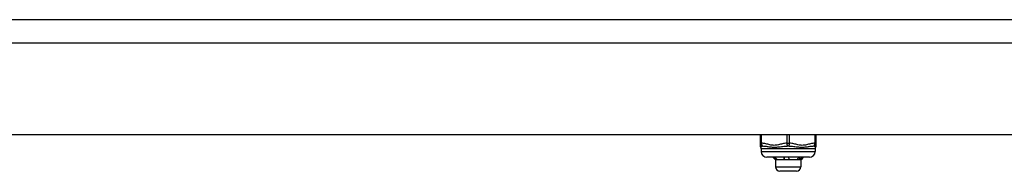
# Model space of a CAD drawing. Header units: inches. Extents: x 4 to 149, y 7 to 82.
# Tile 125 of 188: x 14.18 to 21.02, y 58.27 to 59.32. Entities that reach past the tile are written whole.
import ezdxf

# ---------------------------------------------------------------- set-up
doc = ezdxf.new("R2010")
doc.units = ezdxf.units.IN
doc.header["$MEASUREMENT"] = 0
doc.layers.add('Visible Edges(ANSI)', color=7, linetype='Continuous', lineweight=25)
doc.layers.add('Visible Tangent Edges(ANSI)', color=7, linetype='Continuous', lineweight=25)

msp = doc.modelspace()

# ---------------------------------------------------------------- linework, layer by layer
at = {"layer": 'Visible Edges(ANSI)'}
for p, q in [((27.6585, 59.3231), (4.0625, 59.3231)), ((27.6585, 58.5231), (4.0625, 58.5231)), ((19.3227, 58.5231), (19.3227, 58.4663)), ((19.7124, 58.4663), (19.7124, 58.5231)), ((19.3227, 58.4663), (19.3227, 58.4508)), ((19.3305, 58.4272), (19.3305, 58.4075)), ((19.7046, 58.4272), (19.7046, 58.4075)), ((19.7124, 58.4508), (19.7124, 58.4663)), ((19.6652, 58.3681), (19.3699, 58.3681)), ((19.429, 58.3496), (19.4104, 58.3681)), ((19.6061, 58.3496), (19.616, 58.3594)), ((19.616, 58.3594), (19.6247, 58.3681)), ((19.4366, 58.3496), (19.429, 58.3496)), ((19.429, 58.3496), (19.429, 58.3023)), ((19.5083, 58.3496), (19.4366, 58.3496)), ((19.5892, 58.3496), (19.5083, 58.3496)), ((19.6061, 58.3496), (19.5892, 58.3496)), ((19.6061, 58.3496), (19.6061, 58.3023)), ((19.5746, 58.2708), (19.4605, 58.2708))]:
    msp.add_line(p, q, dxfattribs=at)
at = {"layer": 'Visible Edges(ANSI)', "flags": 128}
for points in [[(19.4302, 58.351), (19.4295, 58.3517), (19.4288, 58.3524), (19.4281, 58.3531), (19.4274, 58.3538), (19.4267, 58.3545), (19.4261, 58.3552), (19.4254, 58.356), (19.4247, 58.3567), (19.424, 58.3574), (19.4233, 58.3581), (19.4226, 58.3588), (19.4219, 58.3595), (19.4213, 58.3602), (19.4206, 58.361), (19.4199, 58.3617), (19.4192, 58.3624), (19.4185, 58.3631), (19.4178, 58.3638), (19.4171, 58.3645), (19.4164, 58.3653), (19.4157, 58.366), (19.415, 58.3667), (19.4143, 58.3674), (19.4137, 58.3681)], [(19.4257, 58.3681), (19.4265, 58.3674), (19.4272, 58.3667), (19.4279, 58.366), (19.4286, 58.3653), (19.4293, 58.3645), (19.4301, 58.3638), (19.4308, 58.3631), (19.4315, 58.3624), (19.4322, 58.3617), (19.4329, 58.361), (19.4337, 58.3602), (19.4344, 58.3595), (19.4351, 58.3588), (19.4358, 58.3581), (19.4365, 58.3574), (19.4372, 58.3567), (19.4379, 58.356), (19.4387, 58.3552), (19.4394, 58.3545), (19.4401, 58.3538), (19.4408, 58.3531), (19.4415, 58.3524), (19.4422, 58.3517), (19.4429, 58.351)], [(19.4302, 58.351), (19.4302, 58.3515), (19.4301, 58.352), (19.4301, 58.3526), (19.4301, 58.3531), (19.4301, 58.3537), (19.4301, 58.3542), (19.4301, 58.3548), (19.4301, 58.3553), (19.43, 58.3559), (19.43, 58.3564), (19.43, 58.357), (19.43, 58.3575), (19.43, 58.3581), (19.43, 58.3586), (19.4299, 58.3592), (19.4299, 58.3597), (19.4299, 58.3602), (19.4299, 58.3608), (19.4299, 58.3613), (19.4299, 58.3619), (19.4299, 58.3624), (19.4298, 58.363), (19.4298, 58.3635), (19.4298, 58.3641)], [(19.4925, 58.351), (19.4923, 58.3517), (19.4921, 58.3524), (19.492, 58.3531), (19.4918, 58.3538), (19.4916, 58.3545), (19.4915, 58.3552), (19.4913, 58.356), (19.4911, 58.3567), (19.491, 58.3574), (19.4908, 58.3581), (19.4906, 58.3588), (19.4905, 58.3595), (19.4903, 58.3602), (19.4901, 58.361), (19.4899, 58.3617), (19.4897, 58.3624), (19.4896, 58.3631), (19.4894, 58.3638), (19.4892, 58.3645), (19.489, 58.3653), (19.4888, 58.366), (19.4886, 58.3667), (19.4884, 58.3674), (19.4883, 58.3681)], [(19.4925, 58.351), (19.4924, 58.3517), (19.4923, 58.3524), (19.4922, 58.3531), (19.4921, 58.3538), (19.4921, 58.3545), (19.492, 58.3552), (19.4919, 58.356), (19.4918, 58.3567), (19.4917, 58.3574), (19.4916, 58.3581), (19.4916, 58.3588), (19.4915, 58.3595), (19.4914, 58.3602), (19.4913, 58.361), (19.4912, 58.3617), (19.4912, 58.3624), (19.4911, 58.3631), (19.491, 58.3638), (19.4909, 58.3645), (19.4908, 58.3653), (19.4907, 58.366), (19.4907, 58.3667), (19.4906, 58.3674), (19.4905, 58.3681)], [(19.5195, 58.3681), (19.5197, 58.3674), (19.5199, 58.3667), (19.5201, 58.366), (19.5203, 58.3653), (19.5204, 58.3645), (19.5206, 58.3638), (19.5208, 58.3631), (19.521, 58.3624), (19.5212, 58.3617), (19.5214, 58.361), (19.5216, 58.3602), (19.5217, 58.3595), (19.5219, 58.3588), (19.5221, 58.3581), (19.5223, 58.3574), (19.5224, 58.3567), (19.5226, 58.356), (19.5228, 58.3552), (19.523, 58.3545), (19.5231, 58.3538), (19.5233, 58.3531), (19.5235, 58.3524), (19.5236, 58.3517), (19.5238, 58.351)], [(19.5798, 58.351), (19.5804, 58.3517), (19.5809, 58.3524), (19.5814, 58.3531), (19.5819, 58.3538), (19.5824, 58.3545), (19.583, 58.3552), (19.5835, 58.356), (19.584, 58.3567), (19.5845, 58.3574), (19.585, 58.3581), (19.5855, 58.3588), (19.5861, 58.3595), (19.5866, 58.3602), (19.5871, 58.361), (19.5876, 58.3617), (19.5881, 58.3624), (19.5886, 58.3631), (19.5891, 58.3638), (19.5896, 58.3645), (19.5901, 58.3653), (19.5906, 58.366), (19.5911, 58.3667), (19.5916, 58.3674), (19.5921, 58.3681)], [(19.5984, 58.351), (19.5984, 58.3517), (19.5983, 58.3524), (19.5983, 58.3531), (19.5982, 58.3538), (19.5982, 58.3545), (19.5982, 58.3552), (19.5981, 58.356), (19.5981, 58.3567), (19.5981, 58.3574), (19.598, 58.3581), (19.598, 58.3588), (19.5979, 58.3595), (19.5979, 58.3602), (19.5979, 58.361), (19.5978, 58.3617), (19.5978, 58.3624), (19.5977, 58.3631), (19.5977, 58.3638), (19.5977, 58.3645), (19.5976, 58.3653), (19.5976, 58.366), (19.5975, 58.3667), (19.5975, 58.3674), (19.5975, 58.3681)], [(19.6113, 58.3681), (19.6108, 58.3674), (19.6102, 58.3667), (19.6097, 58.366), (19.6092, 58.3653), (19.6086, 58.3645), (19.6081, 58.3638), (19.6076, 58.3631), (19.607, 58.3624), (19.6065, 58.3617), (19.606, 58.361), (19.6054, 58.3602), (19.6049, 58.3595), (19.6044, 58.3588), (19.6038, 58.3581), (19.6033, 58.3574), (19.6028, 58.3567), (19.6022, 58.356), (19.6017, 58.3552), (19.6011, 58.3545), (19.6006, 58.3538), (19.6, 58.3531), (19.5995, 58.3524), (19.5989, 58.3517), (19.5984, 58.351)], [(19.4366, 58.3496), (19.4363, 58.3496), (19.4361, 58.3496), (19.4358, 58.3496), (19.4355, 58.3496), (19.4353, 58.3496), (19.435, 58.3497), (19.4347, 58.3497), (19.4345, 58.3497), (19.4342, 58.3498), (19.4339, 58.3498), (19.4336, 58.3499), (19.4334, 58.3499), (19.4331, 58.35), (19.4328, 58.35), (19.4326, 58.3501), (19.4323, 58.3502), (19.432, 58.3503), (19.4318, 58.3504), (19.4315, 58.3504), (19.4312, 58.3505), (19.431, 58.3506), (19.4307, 58.3507), (19.4304, 58.3508), (19.4302, 58.351)], [(19.4429, 58.351), (19.4427, 58.3508), (19.4424, 58.3507), (19.4422, 58.3506), (19.4419, 58.3505), (19.4416, 58.3504), (19.4414, 58.3503), (19.4411, 58.3503), (19.4408, 58.3502), (19.4406, 58.3501), (19.4403, 58.35), (19.4401, 58.35), (19.4398, 58.3499), (19.4395, 58.3499), (19.4393, 58.3498), (19.439, 58.3498), (19.4387, 58.3497), (19.4385, 58.3497), (19.4382, 58.3496), (19.4379, 58.3496), (19.4377, 58.3496), (19.4374, 58.3496), (19.4372, 58.3496), (19.4369, 58.3496), (19.4366, 58.3496)], [(19.5083, 58.3496), (19.5076, 58.3496), (19.507, 58.3496), (19.5063, 58.3496), (19.5056, 58.3496), (19.505, 58.3496), (19.5043, 58.3497), (19.5036, 58.3497), (19.503, 58.3497), (19.5023, 58.3498), (19.5017, 58.3498), (19.501, 58.3499), (19.5003, 58.3499), (19.4997, 58.35), (19.499, 58.35), (19.4984, 58.3501), (19.4977, 58.3502), (19.4971, 58.3503), (19.4964, 58.3504), (19.4957, 58.3504), (19.4951, 58.3505), (19.4944, 58.3506), (19.4938, 58.3507), (19.4931, 58.3508), (19.4925, 58.351)], [(19.5238, 58.351), (19.5231, 58.3508), (19.5225, 58.3507), (19.5219, 58.3506), (19.5212, 58.3505), (19.5206, 58.3504), (19.5199, 58.3503), (19.5193, 58.3503), (19.5186, 58.3502), (19.518, 58.3501), (19.5174, 58.35), (19.5167, 58.35), (19.5161, 58.3499), (19.5154, 58.3499), (19.5148, 58.3498), (19.5141, 58.3498), (19.5135, 58.3497), (19.5128, 58.3497), (19.5122, 58.3496), (19.5115, 58.3496), (19.5109, 58.3496), (19.5102, 58.3496), (19.5096, 58.3496), (19.5089, 58.3496), (19.5083, 58.3496)], [(19.5892, 58.3496), (19.5888, 58.3496), (19.5884, 58.3496), (19.588, 58.3496), (19.5876, 58.3496), (19.5872, 58.3496), (19.5869, 58.3497), (19.5865, 58.3497), (19.5861, 58.3497), (19.5857, 58.3498), (19.5853, 58.3498), (19.5849, 58.3499), (19.5845, 58.3499), (19.5841, 58.35), (19.5837, 58.35), (19.5833, 58.3501), (19.583, 58.3502), (19.5826, 58.3503), (19.5822, 58.3504), (19.5818, 58.3504), (19.5814, 58.3505), (19.581, 58.3506), (19.5806, 58.3507), (19.5802, 58.3508), (19.5798, 58.351)], [(19.5984, 58.351), (19.598, 58.3508), (19.5976, 58.3507), (19.5972, 58.3506), (19.5969, 58.3505), (19.5965, 58.3504), (19.5961, 58.3503), (19.5957, 58.3503), (19.5953, 58.3502), (19.595, 58.3501), (19.5946, 58.35), (19.5942, 58.35), (19.5938, 58.3499), (19.5934, 58.3499), (19.593, 58.3498), (19.5927, 58.3498), (19.5923, 58.3497), (19.5919, 58.3497), (19.5915, 58.3496), (19.5911, 58.3496), (19.5907, 58.3496), (19.5904, 58.3496), (19.59, 58.3496), (19.5896, 58.3496), (19.5892, 58.3496)]]:
    msp.add_lwpolyline(points, dxfattribs=at)
at = {"layer": 'Visible Edges(ANSI)'}
for centre, radius, start, end in [((19.3423, 58.4508), 0.0197, 180, 216.8699), ((19.3109, 58.4272), 0.0197, 0, 36.8699), ((19.7242, 58.4272), 0.0197, 143.1301, 180), ((19.6927, 58.4508), 0.0197, 323.1301, 0), ((19.3699, 58.4075), 0.0394, 180, 270), ((19.6652, 58.4075), 0.0394, 270, 0), ((19.4605, 58.3023), 0.0315, 180, 270), ((19.5746, 58.3023), 0.0315, 270, 0)]:
    msp.add_arc(centre, radius, start, end, dxfattribs=at)
at = {"layer": 'Visible Tangent Edges(ANSI)'}
for p, q in [((4.0625, 59.1621), (27.6585, 59.1621)), ((19.3325, 58.4663), (19.3325, 58.5231)), ((19.5077, 58.5231), (19.5077, 58.4663)), ((19.5274, 58.4663), (19.5274, 58.5231)), ((19.7026, 58.5231), (19.7026, 58.4663)), ((19.3227, 58.4663), (19.3325, 58.4663)), ((19.7046, 58.4272), (19.3305, 58.4272)), ((19.5077, 58.4663), (19.5274, 58.4663)), ((19.7026, 58.4663), (19.7124, 58.4663)), ((19.3305, 58.4075), (19.7046, 58.4075)), ((19.429, 58.3023), (19.6061, 58.3023))]:
    msp.add_line(p, q, dxfattribs=at)
at = {"layer": 'Visible Tangent Edges(ANSI)', "flags": 128}
for points in [[(19.3266, 58.439), (19.3266, 58.439), (19.3267, 58.4391), (19.3269, 58.4393), (19.3271, 58.4395), (19.3274, 58.4398), (19.3277, 58.4401), (19.3281, 58.4405), (19.3285, 58.4409), (19.329, 58.4413), (19.3295, 58.4417), (19.33, 58.4422), (19.3307, 58.4426), (19.3313, 58.4431), (19.332, 58.4435), (19.3327, 58.444), (19.3335, 58.4444), (19.3343, 58.4448), (19.3351, 58.4452), (19.3359, 58.4455), (19.3368, 58.4459), (19.3377, 58.4461), (19.3386, 58.4464), (19.3395, 58.4466), (19.3404, 58.4467)], [(19.5077, 58.4663), (19.5003, 58.4656), (19.493, 58.4646), (19.4857, 58.4632), (19.4784, 58.4616), (19.4712, 58.4599), (19.4639, 58.4581), (19.4567, 58.4563), (19.4495, 58.4546), (19.4422, 58.4531), (19.4349, 58.4519), (19.4275, 58.4511), (19.4201, 58.4508), (19.4127, 58.4511), (19.4054, 58.4519), (19.3981, 58.4531), (19.3908, 58.4546), (19.3836, 58.4563), (19.3763, 58.4581), (19.3691, 58.4599), (19.3618, 58.4616), (19.3545, 58.4632), (19.3472, 58.4646), (19.3399, 58.4656), (19.3325, 58.4663)], [(19.3404, 58.4467), (19.3461, 58.4464), (19.352, 58.4459), (19.358, 58.4452), (19.3643, 58.4444), (19.3707, 58.4435), (19.3774, 58.4426), (19.3843, 58.4417), (19.3914, 58.4409), (19.3987, 58.4401), (19.4063, 58.4395), (19.4141, 58.4391), (19.4221, 58.439), (19.4302, 58.4391), (19.4384, 58.4395), (19.4466, 58.4401), (19.4547, 58.4409), (19.4628, 58.4417), (19.4709, 58.4426), (19.4788, 58.4435), (19.4868, 58.4444), (19.4946, 58.4452), (19.5023, 58.4459), (19.51, 58.4464), (19.5175, 58.4467)], [(19.5175, 58.4467), (19.5251, 58.4464), (19.5327, 58.4459), (19.5405, 58.4452), (19.5483, 58.4444), (19.5563, 58.4435), (19.5643, 58.4426), (19.5723, 58.4417), (19.5804, 58.4409), (19.5886, 58.4401), (19.5968, 58.4395), (19.6049, 58.4391), (19.613, 58.439), (19.621, 58.4391), (19.6288, 58.4395), (19.6364, 58.4401), (19.6438, 58.4409), (19.6509, 58.4417), (19.6577, 58.4426), (19.6644, 58.4435), (19.6708, 58.4444), (19.6771, 58.4452), (19.6831, 58.4459), (19.689, 58.4464), (19.6946, 58.4467)], [(19.7026, 58.4663), (19.6952, 58.4656), (19.6879, 58.4646), (19.6805, 58.4632), (19.6733, 58.4616), (19.666, 58.4599), (19.6588, 58.4581), (19.6516, 58.4563), (19.6443, 58.4546), (19.6371, 58.4531), (19.6298, 58.4519), (19.6224, 58.4511), (19.615, 58.4508), (19.6076, 58.4511), (19.6003, 58.4519), (19.5929, 58.4531), (19.5857, 58.4546), (19.5784, 58.4563), (19.5712, 58.4581), (19.564, 58.4599), (19.5567, 58.4616), (19.5494, 58.4632), (19.5421, 58.4646), (19.5348, 58.4656), (19.5274, 58.4663)], [(19.6946, 58.4467), (19.6956, 58.4466), (19.6965, 58.4464), (19.6974, 58.4461), (19.6983, 58.4459), (19.6992, 58.4455), (19.7, 58.4452), (19.7008, 58.4448), (19.7016, 58.4444), (19.7024, 58.444), (19.7031, 58.4435), (19.7038, 58.4431), (19.7044, 58.4426), (19.705, 58.4422), (19.7056, 58.4417), (19.7061, 58.4413), (19.7066, 58.4409), (19.707, 58.4405), (19.7074, 58.4401), (19.7077, 58.4398), (19.708, 58.4395), (19.7082, 58.4393), (19.7084, 58.4391), (19.7085, 58.439), (19.7085, 58.439)]]:
    msp.add_lwpolyline(points, dxfattribs=at)
at = {"layer": 'Visible Tangent Edges(ANSI)'}
for centre, major_axis, ratio, start_param, end_param in [((19.3423, 58.4663), (-0.0197, 0), 0.998428, 0, 1.474012), ((19.3423, 58.4663), (-0.0013, -0.0196), 0.499214, 4.74474, 6.218752), ((19.5175, 58.4663), (0.0013, -0.0196), 0.499214, 4.680038, 6.15405), ((19.5175, 58.4663), (-0.0013, -0.0196), 0.499214, 0.129136, 1.603148), ((19.6927, 58.4663), (0.0197, 0), 0.998428, 4.809173, 6.283185), ((19.6927, 58.4663), (0.0013, -0.0196), 0.499214, 0.064433, 1.538445)]:
    msp.add_ellipse(centre, major_axis=major_axis, ratio=ratio, start_param=start_param, end_param=end_param, dxfattribs=at)

doc.saveas('drawing.dxf')
